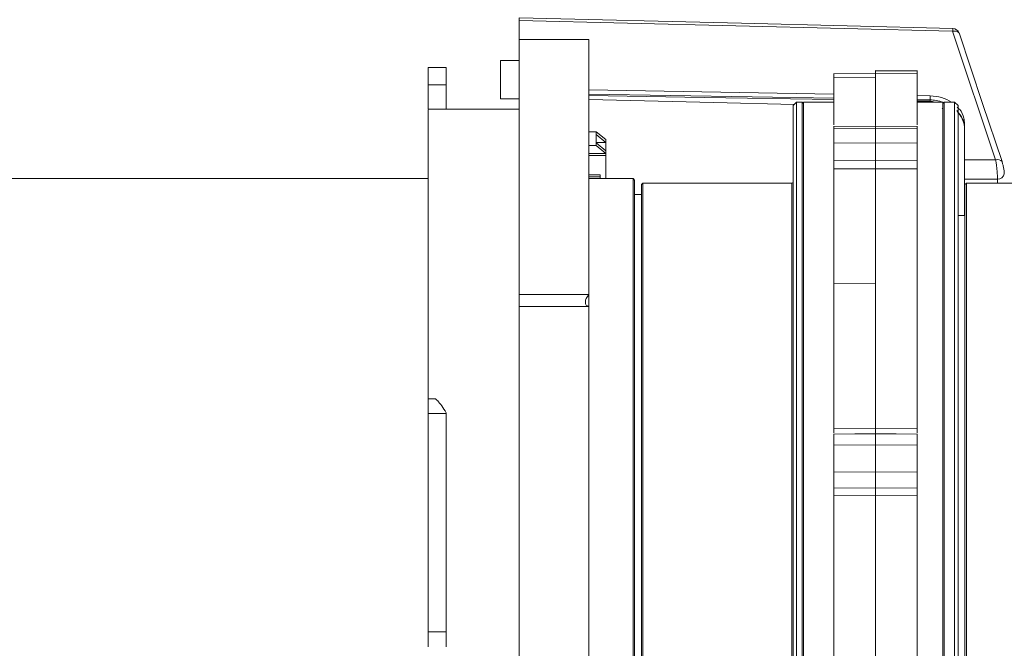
# Model space of a CAD drawing. Header units: millimetres. Extents: x 0 to 1118, y 0 to 864.
# Tile 75 of 78: x 824 to 895, y 751 to 796. Entities that reach past the tile are written whole.
import ezdxf

# ---------------------------------------------------------------- set-up
doc = ezdxf.new("R2010")
doc.units = ezdxf.units.MM

msp = doc.modelspace()

# ---------------------------------------------------------------- linework, layer by layer
at = {"color": 7, "linetype": 'Continuous', "lineweight": 15}
for p, q in [((860.0311, 794.4819), (860.0311, 795.8379)), ((891.171, 795.0768), (860.0311, 795.8379)), ((894.26, 785.8331), (891.171, 795.0768)), ((865.0311, 794.4819), (860.0311, 794.4819)), ((860.0311, 794.4819), (860.0311, 776.1633)), ((865.0311, 794.4819), (865.0311, 776.1633)), ((854.7835, 792.4758), (853.4787, 792.4758)), ((860.0311, 792.9698), (858.6735, 792.9698)), ((885.6512, 792.0423), (882.6117, 792.0099)), ((885.6318, 791.7516), (882.6318, 791.7254)), ((888.6519, 792.0099), (885.6124, 792.0423)), ((888.6503, 792.232), (885.6138, 792.2599)), ((888.6318, 792.2044), (885.6318, 792.232)), ((885.6318, 792.232), (885.6318, 792.0421)), ((888.6318, 792.2044), (888.6318, 792.0639)), ((854.7811, 791.2234), (853.4811, 791.2234)), ((853.4811, 789.4819), (853.4811, 791.2234)), ((854.7811, 791.2234), (854.7811, 789.4819)), ((865.0311, 790.8643), (882.6318, 790.5598)), ((888.6318, 790.456), (889.5529, 790.4401)), ((889.5529, 790.4401), (889.5529, 790.1411)), ((858.6735, 790.2198), (860.0311, 790.2198)), ((879.9561, 789.9819), (879.7061, 789.7319)), ((879.7061, 724.2319), (879.7061, 789.7319)), ((880.3561, 789.9819), (879.9561, 789.9819)), ((879.9561, 723.9819), (879.9561, 789.9819)), ((880.4561, 789.8819), (880.3561, 789.9819)), ((880.3561, 723.9819), (880.3561, 789.9819)), ((882.6318, 789.9819), (880.4561, 789.9819)), ((880.4561, 723.9819), (880.4561, 789.9819)), ((888.6318, 790.0558), (889.5483, 790.0398)), ((890.4561, 789.9819), (888.6318, 789.9819)), ((889.5483, 790.0398), (889.5485, 790.039)), ((889.5485, 790.039), (890.0367, 789.9819)), ((890.5561, 789.9819), (890.4561, 789.8819)), ((890.4561, 723.9819), (890.4561, 789.9819)), ((891.3061, 789.9819), (890.5561, 789.9819)), ((890.5561, 723.9819), (890.5561, 789.9819)), ((891.5561, 789.7319), (891.3061, 789.9819)), ((891.3061, 723.9819), (891.3061, 789.9819)), ((891.5561, 724.2319), (891.5561, 789.7319)), ((860.0311, 789.4819), (853.48, 789.4819)), ((885.65, 788.2564), (882.6106, 788.22)), ((888.6531, 788.22), (885.6136, 788.2564)), ((892.0311, 788.4169), (892.0311, 785.8261)), ((865.0311, 787.8512), (865.5561, 787.8512)), ((865.5561, 787.6496), (865.5561, 787.8512)), ((865.5561, 787.8512), (866.2561, 787.2875)), ((865.5561, 787.0567), (865.5561, 787.6496)), ((865.5561, 787.6496), (866.2561, 787.0859)), ((885.6318, 788.1058), (882.6318, 788.0699)), ((882.6318, 788.0699), (882.6318, 787.0383)), ((885.6318, 788.1058), (885.6318, 787.0469)), ((888.6318, 788.0699), (885.6318, 788.1058)), ((888.6318, 788.0699), (888.6318, 787.0383)), ((865.0311, 786.8551), (865.5561, 786.8551)), ((866.2561, 787.0859), (865.5561, 787.0859)), ((865.5561, 787.0567), (865.5561, 786.8551)), ((866.2561, 786.493), (865.5561, 787.0567)), ((866.2486, 786.2975), (865.5561, 786.8551)), ((866.2561, 787.2875), (866.2561, 787.0859)), ((866.2561, 787.0859), (866.2561, 786.493)), ((885.6318, 787.0469), (882.6318, 787.0383)), ((888.6318, 787.0383), (885.6318, 787.0469)), ((865.0311, 786.2975), (866.2486, 786.2975)), ((865.0311, 786.1492), (866.2486, 786.1492)), ((866.2486, 786.1492), (866.2486, 786.2975)), ((866.2561, 786.1432), (866.2486, 786.1492)), ((866.2561, 786.1432), (866.2561, 786.493)), ((866.2561, 786.1432), (866.2561, 784.4819)), ((882.6318, 785.7936), (885.6318, 785.8011)), ((885.6318, 785.8011), (888.6318, 785.7936)), ((892.0311, 785.8261), (894.26, 785.8331)), ((865.0311, 784.7541), (865.8311, 784.7541)), ((865.8311, 784.7541), (865.8311, 784.6059)), ((885.6318, 785.198), (882.6318, 785.1909)), ((885.6318, 785.198), (885.6318, 776.9617)), ((888.6318, 785.1909), (885.6318, 785.198)), ((853.4811, 784.4819), (810.8561, 784.4819)), ((865.0311, 784.6059), (865.8311, 784.6059)), ((868.2061, 784.4819), (865.0311, 784.4819)), ((865.8311, 784.6059), (865.8311, 784.4819)), ((868.3061, 784.3819), (868.2061, 784.4819)), ((868.2061, 729.4819), (868.2061, 784.4819)), ((868.3061, 729.5819), (868.3061, 784.3819)), ((868.9061, 784.1569), (868.8061, 784.0569)), ((868.8061, 729.9069), (868.8061, 784.0569)), ((879.6061, 784.1569), (868.9061, 784.1569)), ((868.9061, 784.1569), (868.9061, 729.8069)), ((892.0311, 784.4392), (894.3912, 784.4473)), ((892.0311, 781.8319), (892.0311, 784.4392)), ((892.1561, 784.1569), (892.0561, 784.0569)), ((892.0561, 729.9069), (892.0561, 784.0569)), ((903.2061, 784.1569), (892.1561, 784.1569)), ((892.1561, 729.8069), (892.1561, 784.1569)), ((868.8061, 783.3319), (868.3061, 783.3319)), ((892.0561, 781.8319), (891.5561, 781.8319)), ((885.6318, 776.9617), (882.6318, 776.9468)), ((885.6318, 776.9617), (885.6318, 766.5197)), ((860.0311, 776.1633), (865.0311, 776.1633)), ((865.0311, 776.1633), (865.0311, 775.2972)), ((865.0311, 775.2972), (860.0311, 775.2972)), ((865.0311, 775.2972), (865.0311, 719.4819)), ((853.967, 768.6569), (853.4787, 768.6569)), ((854.7811, 767.6577), (854.7811, 767.5961)), ((853.4811, 767.5961), (854.7811, 767.5961)), ((882.6318, 766.4896), (885.6318, 766.5197)), ((885.6318, 766.5197), (888.6318, 766.4896)), ((885.651, 766.1468), (882.6115, 766.1157)), ((885.6318, 766.1548), (882.6318, 766.1242)), ((888.6522, 766.1157), (885.6127, 766.1468)), ((888.6318, 766.1242), (885.6318, 766.1548)), ((885.6318, 765.3557), (882.6318, 765.325)), ((882.6318, 765.325), (882.6318, 763.4083)), ((885.6318, 765.3557), (885.6318, 763.3881)), ((888.6318, 765.325), (885.6318, 765.3557)), ((888.6318, 765.325), (888.6318, 763.4083)), ((882.6128, 764.4319), (882.6318, 764.4317)), ((888.6318, 764.4317), (888.6508, 764.4319)), ((885.6318, 763.3881), (882.6318, 763.4083)), ((888.6318, 763.4083), (885.6318, 763.3881)), ((882.6318, 762.2695), (885.6318, 762.2489)), ((885.6318, 762.2489), (888.6318, 762.2695)), ((885.6318, 761.7144), (882.6318, 761.7349)), ((888.6318, 761.7349), (885.6318, 761.7144)), ((885.6318, 761.7144), (885.6318, 739.4399)), ((853.4811, 751.9206), (854.7811, 751.9206))]:
    msp.add_line(p, q, dxfattribs=at)
at = {"color": 9, "linetype": 'Continuous', "lineweight": 15}
for p, q in [((885.6318, 791.7516), (885.6318, 788.2916)), ((865.0311, 790.5663), (882.6318, 790.2611)), ((888.6318, 790.1571), (889.5529, 790.1411)), ((888.6318, 790.0459), (889.711, 790.02)), ((889.548, 790.0428), (889.5483, 790.0398)), ((890.4105, 789.5517), (890.4561, 789.4588)), ((879.6061, 729.8069), (879.6061, 784.1569)), ((894.3912, 784.4473), (894.3912, 784.1569))]:
    msp.add_line(p, q, dxfattribs=at)
at = {"color": 7, "linetype": 'Continuous', "lineweight": 15, "flags": 128}
for points in [[(891.1746, 795.2751), (875.9989, 795.6467), (860.0311, 796.0363)], [(894.7172, 785.7111), (893.3195, 789.8938), (891.6282, 794.9549)], [(865.0311, 790.4682), (873.3041, 790.3241), (882.6318, 790.1608)], [(865.0311, 790.1769), (874.0148, 789.9577), (879.7905, 789.8164)], [(894.7342, 785.6351), (894.7255, 785.691), (894.7173, 785.7109)]]:
    msp.add_lwpolyline(points, dxfattribs=at)
at = {"color": 7, "linetype": 'Continuous', "lineweight": 15}
for centre, radius, start, end in [((891.1623, 794.7761), 0.5, 18.490232, 90), ((879.6061, 784.2569), 0.1, 270, 0)]:
    msp.add_arc(centre, radius, start, end, dxfattribs=at)
at = {"color": 9, "linetype": 'Continuous', "lineweight": 15}
for centre, radius, start, end in [((888.3727, 790.1406), 1.1802, 355.061732, 0.027597), ((894.3988, 785.4354), 0.4212, 40.858977, 109.238377), ((894.4263, 784.9071), 0.4611, 265.637149, 351.598416)]:
    msp.add_arc(centre, radius, start, end, dxfattribs=at)
at = {"color": 7, "linetype": 'Continuous', "lineweight": 15}
msp.add_ellipse((865.4061, 775.9178), major_axis=(0.5413, 0.5413), ratio=0.5773503, start_param=1.6906987, end_param=3.5452891, dxfattribs=at)
for points, knots in [([(860.0311, 796.0344), (860.0311, 796.0273), (860.0311, 796.0124), (860.0311, 795.9346), (860.0311, 795.8651), (860.0311, 795.8379)], [0, 0, 0, 0, 0.36117419, 0.75045087, 1, 1, 1, 1]), ([(891.6438, 794.9027), (891.6396, 794.9357), (891.6254, 794.9683), (891.5741, 795.0251), (891.5369, 795.0491), (891.4459, 795.082), (891.3922, 795.0908), (891.2813, 795.0936), (891.2243, 795.0876), (891.171, 795.0768)], [0, 0, 0, 0, 0.25, 0.25, 0.5, 0.5, 0.75, 0.75, 1, 1, 1, 1]), ([(853.4811, 791.2234), (853.4811, 791.3219), (853.4811, 791.519), (853.4811, 791.7898), (853.4811, 792.0283), (853.4811, 792.2242), (853.4811, 792.3682), (853.4811, 792.4594), (853.4811, 792.4697), (853.4811, 792.4748)], [0, 0, 0, 0, 0.1435909, 0.2871817, 0.4307726, 0.5743635, 0.7179544, 0.8615452, 1, 1, 1, 1]), ([(854.7811, 792.4748), (854.7811, 792.4697), (854.7811, 792.4594), (854.7811, 792.3682), (854.7811, 792.2242), (854.7811, 792.0283), (854.7811, 791.7898), (854.7811, 791.519), (854.7811, 791.3219), (854.7811, 791.2234)], [0, 0, 0, 0, 0.1384548, 0.2820456, 0.4256365, 0.5692274, 0.7128183, 0.8564091, 1, 1, 1, 1]), ([(858.675, 792.9595), (858.675, 792.9628), (858.675, 792.9965), (858.675, 792.8592), (858.675, 792.5545), (858.675, 792.2282), (858.675, 792.065)], [0, 0, 0, 0, 0.03540719, 0.35693812, 0.67846906, 1, 1, 1, 1]), ([(858.675, 792.065), (858.675, 791.8889), (858.675, 791.5367), (858.675, 790.9968), (858.675, 790.5581), (858.675, 790.2678), (858.675, 790.2421), (858.675, 790.2301)], [0, 0, 0, 0, 0.204504, 0.409008, 0.6135121, 0.8180161, 1, 1, 1, 1]), ([(882.6318, 792.003), (882.6318, 792.0048), (882.6318, 792.0191), (882.6318, 791.9303), (882.6318, 791.8251), (882.6318, 791.7303), (882.6318, 791.7254)], [0, 0, 0, 0, 0.0672448, 0.5211384, 0.9750133, 1, 1, 1, 1]), ([(885.632, 792.033), (885.632, 792.0352), (885.6321, 792.0504), (885.6323, 791.9657), (885.6321, 791.8222), (885.632, 791.7578)], [0, 0, 0, 0, 0.086374, 0.5898562, 1, 1, 1, 1]), ([(888.6318, 792.003), (888.6318, 792.0048), (888.6318, 792.0191), (888.6318, 791.9303), (888.6318, 791.8251), (888.6318, 791.7303), (888.6318, 791.7254)], [0, 0, 0, 0, 0.0672449, 0.5211384, 0.9750133, 1, 1, 1, 1]), ([(882.6318, 791.7065), (882.6318, 791.7032), (882.6318, 791.6957), (882.6318, 791.3854), (882.6318, 790.8463), (882.6318, 790.058), (882.6318, 789.2317), (882.6318, 788.5773), (882.6318, 788.3534)], [0, 0, 0, 0, 0.1551511, 0.3449148, 0.5287278, 0.7125408, 0.9016579, 1, 1, 1, 1]), ([(888.6318, 791.7065), (888.6318, 791.7032), (888.6318, 791.6957), (888.6318, 791.3854), (888.6318, 790.8463), (888.6318, 790.058), (888.6318, 789.2317), (888.6318, 788.5773), (888.6318, 788.3534)], [0, 0, 0, 0, 0.1551511, 0.3449148, 0.5287278, 0.7125408, 0.9016579, 1, 1, 1, 1]), ([(889.5529, 790.4401), (889.8364, 790.4155), (890.3977, 790.3668), (890.8644, 790.1094), (891.0954, 789.9819)], [0, 0, 0, 0, 0.50499042, 1, 1, 1, 1]), ([(891.5029, 789.6121), (891.5582, 789.5642), (891.805, 789.3505), (891.9855, 788.9204), (892.0184, 788.5574), (892.0311, 788.4169)], [0, 0, 0, 0, 0.1503962, 0.6710033, 1, 1, 1, 1]), ([(853.4811, 789.4282), (853.4811, 789.4351), (853.4811, 789.4541), (853.4811, 788.9973), (853.4811, 788.1076), (853.4811, 786.7767), (853.4811, 785.0484), (853.4811, 782.9391), (853.4811, 780.4788), (853.4811, 777.702), (853.4811, 774.6399), (853.4811, 771.618), (853.4811, 769.5512), (853.4811, 768.6569)], [0, 0, 0, 0, 0.055625, 0.1523572, 0.2490893, 0.3458215, 0.4425537, 0.5392858, 0.636018, 0.7327502, 0.8294823, 0.9262145, 1, 1, 1, 1]), ([(891.5087, 789.2729), (891.6397, 789.117), (891.9015, 788.8057), (891.9819, 788.4465), (892.022, 788.2673)], [0, 0, 0, 0, 0.5008778, 1, 1, 1, 1]), ([(882.6318, 788.2063), (882.6318, 788.2095), (882.6318, 788.2203), (882.6318, 788.1504), (882.6318, 788.082), (882.6318, 788.0699)], [0, 0, 0, 0, 0.2603787, 0.8693794, 1, 1, 1, 1]), ([(885.6321, 788.2392), (885.6321, 788.2422), (885.632, 788.2505), (885.6319, 788.1619), (885.6318, 788.1058)], [0, 0, 0, 0, 0.3661565, 1, 1, 1, 1]), ([(888.6318, 788.2063), (888.6318, 788.2095), (888.6318, 788.2203), (888.6318, 788.1504), (888.6318, 788.082), (888.6318, 788.0699)], [0, 0, 0, 0, 0.2603787, 0.8693794, 1, 1, 1, 1]), ([(882.6318, 787.0383), (882.6318, 786.9753), (882.6318, 786.8959), (882.6318, 786.7076), (882.6318, 786.6021), (882.6318, 786.432), (882.6318, 786.3744), (882.6318, 786.2574), (882.6318, 786.1974), (882.6318, 786.0197), (882.6318, 785.9034), (882.6318, 785.7936)], [0, 0, 0, 0, 0.25, 0.25, 0.5, 0.5, 0.625, 0.625, 0.75, 0.75, 1, 1, 1, 1]), ([(885.6318, 787.0469), (885.6318, 787.034), (885.6318, 787.0078), (885.6319, 786.9627), (885.6319, 786.9129), (885.632, 786.8582), (885.632, 786.799), (885.6321, 786.7355), (885.6321, 786.6683), (885.6322, 786.598), (885.6322, 786.5251), (885.6322, 786.4503), (885.6322, 786.3743), (885.6321, 786.2978), (885.6321, 786.2215), (885.632, 786.1461), (885.632, 786.0722), (885.6319, 786.0004), (885.6319, 785.931), (885.6318, 785.8645), (885.6318, 785.8221), (885.6318, 785.8011)], [0, 0, 0, 0, 0.0501136, 0.1013018, 0.1534592, 0.2064658, 0.260188, 0.3144804, 0.3691876, 0.4241466, 0.4791903, 0.5341495, 0.588857, 0.6431499, 0.6968728, 0.74988, 0.802038, 0.8532267, 0.9033408, 0.9522901, 1, 1, 1, 1]), ([(888.6318, 787.0383), (888.6318, 786.9753), (888.6318, 786.8959), (888.6318, 786.7076), (888.6318, 786.6021), (888.6318, 786.432), (888.6318, 786.3744), (888.6318, 786.2574), (888.6318, 786.1974), (888.6318, 786.0197), (888.6318, 785.9034), (888.6318, 785.7936)], [0, 0, 0, 0, 0.25, 0.25, 0.5, 0.5, 0.625, 0.625, 0.75, 0.75, 1, 1, 1, 1]), ([(882.6318, 785.1909), (882.6318, 785.2575), (882.6318, 785.3535), (882.6318, 785.5726), (882.6318, 785.6892), (882.6318, 785.7936)], [0, 0, 0, 0, 0.5, 0.5, 1, 1, 1, 1]), ([(885.6318, 785.8011), (885.6318, 785.7851), (885.6318, 785.7524), (885.6318, 785.7004), (885.6317, 785.6457), (885.6317, 785.5891), (885.6317, 785.5316), (885.6317, 785.4745), (885.6317, 785.4188), (885.6317, 785.3657), (885.6317, 785.3163), (885.6318, 785.2716), (885.6318, 785.2316), (885.6318, 785.2091), (885.6318, 785.198)], [0, 0, 0, 0, 0.0765317, 0.1558527, 0.2376298, 0.3214489, 0.4068232, 0.4932063, 0.5800119, 0.6666364, 0.752484, 0.8369903, 0.9196434, 1, 1, 1, 1]), ([(888.6318, 785.1909), (888.6318, 785.2575), (888.6318, 785.3535), (888.6318, 785.5726), (888.6318, 785.6892), (888.6318, 785.7936)], [0, 0, 0, 0, 0.5, 0.5, 1, 1, 1, 1]), ([(892.0311, 784.4392), (892.0311, 784.4795), (892.0311, 784.5241), (892.0311, 784.6214), (892.0311, 784.6748), (892.0311, 784.7872), (892.0311, 784.8458), (892.0311, 784.9678), (892.0311, 785.0317), (892.0311, 785.1593), (892.0311, 785.2235), (892.0311, 785.3526), (892.0311, 785.417), (892.0311, 785.6032), (892.0311, 785.722), (892.0311, 785.8261)], [0, 0, 0, 0, 0.125, 0.125, 0.25, 0.25, 0.375, 0.375, 0.5, 0.5, 0.625, 0.625, 0.75, 0.75, 1, 1, 1, 1]), ([(894.3912, 784.4473), (894.3913, 784.4622), (894.3916, 784.4923), (894.3909, 784.5429), (894.3896, 784.5983), (894.3873, 784.6589), (894.3843, 784.7241), (894.3804, 784.7938), (894.3757, 784.8675), (894.3701, 784.9445), (894.3636, 785.0243), (894.3535, 785.1355), (894.3371, 785.2922), (894.3142, 785.4816), (894.291, 785.6462), (894.2731, 785.759), (894.2635, 785.8132), (894.26, 785.8331)], [0, 0, 0, 0, 0.04505899, 0.09147216, 0.13917833, 0.18809837, 0.23813498, 0.28917301, 0.3410804, 0.39370979, 0.44690078, 0.50048279, 0.61235784, 0.75007826, 0.87012282, 0.95230574, 1, 1, 1, 1]), ([(894.8814, 784.8141), (894.8808, 784.8437), (894.8795, 784.9027), (894.8657, 785.0477), (894.8342, 785.2528), (894.7795, 785.506), (894.738, 785.643), (894.7174, 785.7109)], [0, 0, 0, 0, 0.1298839, 0.2581363, 0.5098356, 0.757109, 1, 1, 1, 1]), ([(882.6318, 785.1909), (882.6318, 784.0231), (882.6318, 782.7477), (882.6318, 780.0735), (882.6318, 778.5829), (882.6318, 776.9468)], [0, 0, 0, 0, 0.5, 0.5, 1, 1, 1, 1]), ([(888.6318, 785.1909), (888.6318, 784.0002), (888.6318, 782.6876), (888.6318, 779.9097), (888.6318, 778.4448), (888.6318, 775.4488), (888.6318, 773.8175), (888.6318, 770.317), (888.6318, 768.4478), (888.6318, 766.4896)], [0, 0, 0, 0, 0.25, 0.25, 0.5, 0.5, 0.75, 0.75, 1, 1, 1, 1]), ([(882.6318, 776.9468), (882.6318, 775.3107), (882.6318, 773.6217), (882.6318, 770.2298), (882.6318, 768.4101), (882.6318, 766.4896)], [0, 0, 0, 0, 0.5, 0.5, 1, 1, 1, 1]), ([(860.0311, 775.2972), (860.0311, 775.3001), (860.0311, 775.3057), (860.0311, 775.3207), (860.0311, 775.3405), (860.0311, 775.3656), (860.0311, 775.4101), (860.0311, 775.4851), (860.0311, 775.6025), (860.0311, 775.7362), (860.0311, 775.8642), (860.0311, 775.9769), (860.0311, 776.0728), (860.0311, 776.133), (860.0311, 776.1633)], [0, 0, 0, 0, 0.0504532, 0.1002702, 0.1498865, 0.1997425, 0.2502725, 0.3750529, 0.5000758, 0.6248563, 0.7498792, 0.8335392, 0.9162329, 1, 1, 1, 1]), ([(860.0311, 775.2972), (860.0311, 773.201), (860.0311, 770.9918), (860.0311, 766.4283), (860.0311, 764.0743), (860.0311, 759.3078), (860.0311, 756.8956), (860.0311, 752.1017), (860.0311, 749.7201), (860.0311, 747.3977)], [0, 0, 0, 0, 0.25, 0.25, 0.5, 0.5, 0.75, 0.75, 1, 1, 1, 1]), ([(853.4811, 767.5961), (853.4811, 767.6909), (853.4811, 767.8803), (853.4811, 768.1304), (853.4811, 768.342), (853.4811, 768.5064), (853.4811, 768.6117), (853.4811, 768.66), (853.4811, 768.6522), (853.4811, 768.6504)], [0, 0, 0, 0, 0.1584092, 0.3168183, 0.4752275, 0.6336367, 0.7920459, 0.950455, 1, 1, 1, 1]), ([(853.967, 768.6528), (853.9699, 768.6541), (853.9888, 768.6626), (854.0551, 768.6201), (854.2045, 768.4834), (854.4521, 768.1744), (854.6731, 767.8273), (854.7811, 767.6577)], [0, 0, 0, 0, 0.0274766, 0.1841238, 0.3454202, 0.6799763, 1, 1, 1, 1]), ([(853.4811, 751.9206), (853.4811, 752.0661), (853.4811, 752.357), (853.4811, 752.7941), (853.4811, 753.2317), (853.4811, 753.6697), (853.4811, 754.1082), (853.4811, 754.5471), (853.4811, 754.9865), (853.4811, 755.4264), (853.4811, 756.3797), (853.4811, 757.8481), (853.4811, 759.8274), (853.4811, 761.7983), (853.4811, 763.3637), (853.4811, 764.5291), (853.4811, 765.3024), (853.4811, 766.0715), (853.4811, 766.8367), (853.4811, 767.3429), (853.4811, 767.5961)], [0, 0, 0, 0, 0.0277971, 0.0555802, 0.0833535, 0.111121, 0.1388868, 0.1666551, 0.19443, 0.2222154, 0.2500156, 0.3750004, 0.5000017, 0.6249861, 0.7499878, 0.8000114, 0.8500005, 0.899979, 0.9499709, 1, 1, 1, 1]), ([(854.7811, 767.5961), (854.7811, 767.4556), (854.7811, 767.1745), (854.7811, 766.7511), (854.7811, 766.3265), (854.7811, 765.9006), (854.7811, 765.4733), (854.7811, 765.0448), (854.7811, 764.615), (854.7811, 764.184), (854.7811, 763.2479), (854.7811, 761.7984), (854.7811, 759.8276), (854.7811, 757.8482), (854.7811, 756.2624), (854.7811, 755.0746), (854.7811, 754.2837), (854.7811, 753.4943), (854.7811, 752.7062), (854.7811, 752.1825), (854.7811, 751.9206)], [0, 0, 0, 0, 0.0277969, 0.05558, 0.0833531, 0.1111206, 0.1388865, 0.1666548, 0.1944297, 0.2222153, 0.2500156, 0.375, 0.5000017, 0.6249864, 0.7499878, 0.8000116, 0.8500008, 0.8999794, 0.9499711, 1, 1, 1, 1]), ([(882.6318, 766.2045), (882.6318, 766.2086), (882.6318, 766.2363), (882.6318, 766.3336), (882.6318, 766.4375), (882.6318, 766.4896)], [0, 0, 0, 0, 0.0812985, 0.5395736, 1, 1, 1, 1]), ([(885.6318, 766.5197), (885.6318, 766.5038), (885.6318, 766.4715), (885.6318, 766.4247), (885.6317, 766.3793), (885.6317, 766.3363), (885.6317, 766.2966), (885.6317, 766.2608), (885.6317, 766.2296), (885.6317, 766.2036), (885.6317, 766.183), (885.6317, 766.1679), (885.6318, 766.1583), (885.6318, 766.1535), (885.6318, 766.1544), (885.6318, 766.1548)], [0, 0, 0, 0, 0.0740882, 0.1501607, 0.2278754, 0.306839, 0.3866168, 0.4667464, 0.5467527, 0.626165, 0.704533, 0.7814412, 0.8565212, 0.9294589, 1, 1, 1, 1]), ([(888.6318, 766.2045), (888.6318, 766.2086), (888.6318, 766.2363), (888.6318, 766.3336), (888.6318, 766.4375), (888.6318, 766.4896)], [0, 0, 0, 0, 0.0812985, 0.5395736, 1, 1, 1, 1]), ([(882.6318, 766.1021), (882.6318, 766.0985), (882.6318, 766.0867), (882.6318, 765.949), (882.6318, 765.7108), (882.6318, 765.481), (882.6318, 765.3484), (882.6318, 765.325)], [0, 0, 0, 0, 0.11933567, 0.3933086, 0.66727327, 0.9412389, 1, 1, 1, 1]), ([(885.6318, 766.1548), (885.6318, 766.1555), (885.6318, 766.1571), (885.6319, 766.1527), (885.6319, 766.1429), (885.632, 766.1271), (885.632, 766.105), (885.6321, 766.0765), (885.6321, 766.0417), (885.6322, 766.0007), (885.6322, 765.9536), (885.6322, 765.901), (885.6321, 765.8434), (885.6321, 765.7812), (885.632, 765.7153), (885.632, 765.6465), (885.6319, 765.5754), (885.6319, 765.5028), (885.6318, 765.4297), (885.6318, 765.3801), (885.6318, 765.3557)], [0, 0, 0, 0, 0.0503976, 0.1021719, 0.1552333, 0.2094735, 0.2647652, 0.3209629, 0.3779052, 0.4354162, 0.4933094, 0.5513901, 0.6094603, 0.667322, 0.7247813, 0.7816526, 0.8377617, 0.8929485, 0.9470697, 1, 1, 1, 1]), ([(888.6318, 766.1021), (888.6318, 766.0985), (888.6318, 766.0867), (888.6318, 765.949), (888.6318, 765.7108), (888.6318, 765.481), (888.6318, 765.3484), (888.6318, 765.325)], [0, 0, 0, 0, 0.1193357, 0.3933086, 0.6672733, 0.9412389, 1, 1, 1, 1]), ([(882.6318, 763.4083), (882.6318, 763.2911), (882.6318, 763.1727), (882.6318, 762.9371), (882.6318, 762.8246), (882.6318, 762.6689), (882.6318, 762.6202), (882.6318, 762.529), (882.6318, 762.4861), (882.6318, 762.3707), (882.6318, 762.3105), (882.6318, 762.2695)], [0, 0, 0, 0, 0.25, 0.25, 0.5, 0.5, 0.625, 0.625, 0.75, 0.75, 1, 1, 1, 1]), ([(885.6318, 763.3881), (885.6318, 763.3647), (885.6318, 763.3174), (885.6319, 763.2449), (885.6319, 763.1707), (885.632, 763.0954), (885.632, 763.0197), (885.6321, 762.9441), (885.6321, 762.8694), (885.6322, 762.7964), (885.6322, 762.7256), (885.6322, 762.6578), (885.6322, 762.5935), (885.6321, 762.5332), (885.6321, 762.4774), (885.632, 762.4264), (885.632, 762.3805), (885.6319, 762.3397), (885.6319, 762.3042), (885.6318, 762.2736), (885.6318, 762.2571), (885.6318, 762.2489)], [0, 0, 0, 0, 0.0501136, 0.1013018, 0.1534592, 0.2064658, 0.260188, 0.3144804, 0.3691876, 0.4241466, 0.4791903, 0.5341495, 0.588857, 0.6431499, 0.6968728, 0.74988, 0.802038, 0.8532267, 0.9033408, 0.9522901, 1, 1, 1, 1]), ([(888.6318, 763.4083), (888.6318, 763.2911), (888.6318, 763.1727), (888.6318, 762.9371), (888.6318, 762.8246), (888.6318, 762.6689), (888.6318, 762.6202), (888.6318, 762.529), (888.6318, 762.4861), (888.6318, 762.3707), (888.6318, 762.3105), (888.6318, 762.2695)], [0, 0, 0, 0, 0.25, 0.25, 0.5, 0.5, 0.625, 0.625, 0.75, 0.75, 1, 1, 1, 1]), ([(882.6318, 761.7349), (882.6318, 761.8476), (882.6318, 761.9619), (882.6318, 762.1563), (882.6318, 762.2305), (882.6318, 762.2695)], [0, 0, 0, 0, 0.5, 0.5, 1, 1, 1, 1]), ([(885.6318, 762.2489), (885.6318, 762.2425), (885.6318, 762.2296), (885.6318, 762.2033), (885.6317, 762.1715), (885.6317, 762.1338), (885.6317, 762.0909), (885.6317, 762.0432), (885.6317, 761.9916), (885.6317, 761.9373), (885.6317, 761.8813), (885.6318, 761.8248), (885.6318, 761.769), (885.6318, 761.7324), (885.6318, 761.7144)], [0, 0, 0, 0, 0.0765317, 0.1558527, 0.2376298, 0.3214489, 0.4068232, 0.4932063, 0.5800119, 0.6666364, 0.752484, 0.8369903, 0.9196434, 1, 1, 1, 1]), ([(888.6318, 761.7349), (888.6318, 761.8476), (888.6318, 761.9619), (888.6318, 762.1563), (888.6318, 762.2305), (888.6318, 762.2695)], [0, 0, 0, 0, 0.5, 0.5, 1, 1, 1, 1]), ([(882.6318, 761.7349), (882.6318, 759.8428), (882.6318, 757.9054), (882.6318, 754.019), (882.6318, 752.0704), (882.6318, 748.2466), (882.6318, 746.3719), (882.6318, 742.7736), (882.6318, 741.0503), (882.6318, 739.4329)], [0, 0, 0, 0, 0.25, 0.25, 0.5, 0.5, 0.75, 0.75, 1, 1, 1, 1]), ([(888.6318, 761.7349), (888.6318, 759.8428), (888.6318, 757.9054), (888.6318, 754.019), (888.6318, 752.0704), (888.6318, 748.2466), (888.6318, 746.3719), (888.6318, 742.7736), (888.6318, 741.0503), (888.6318, 739.4329)], [0, 0, 0, 0, 0.25, 0.25, 0.5, 0.5, 0.75, 0.75, 1, 1, 1, 1]), ([(853.4811, 750.8245), (853.4811, 750.839), (853.4811, 750.868), (853.4811, 750.9167), (853.4811, 750.9692), (853.4811, 751.0443), (853.4811, 751.1472), (853.4811, 751.2836), (853.4811, 751.4311), (853.4811, 751.5877), (853.4811, 751.7513), (853.4811, 751.8641), (853.4811, 751.9206)], [0, 0, 0, 0, 0.06258408, 0.12498778, 0.18741669, 0.25007615, 0.37496272, 0.50005054, 0.62493711, 0.75002494, 0.8749622, 1, 1, 1, 1]), ([(854.7811, 751.9206), (854.7811, 751.8923), (854.7811, 751.8358), (854.7811, 751.7521), (854.7811, 751.6697), (854.7811, 751.5618), (854.7811, 751.4312), (854.7811, 751.2838), (854.7811, 751.1472), (854.7811, 751.0241), (854.7811, 750.914), (854.7811, 750.8543), (854.7811, 750.8245)], [0, 0, 0, 0, 0.0625841, 0.1249878, 0.1874167, 0.2500761, 0.3749627, 0.5000505, 0.6249371, 0.7500249, 0.8749622, 1, 1, 1, 1])]:
    msp.add_open_spline(points, degree=3, knots=knots, dxfattribs=at)
at = {"color": 9, "linetype": 'Continuous', "lineweight": 15}
for points, knots in [([(891.171, 795.0768), (891.1718, 795.1137), (891.1735, 795.1904), (891.1746, 795.2558), (891.1746, 795.2673), (891.1746, 795.272)], [0, 0, 0, 0, 0.3552351, 0.7386066, 1, 1, 1, 1]), ([(889.5529, 790.1411), (889.6973, 790.1339), (890.0211, 790.1178), (890.3232, 790.0187), (890.4906, 789.9637)], [0, 0, 0, 0, 0.4458397, 1, 1, 1, 1]), ([(891.4758, 789.3741), (891.6308, 789.1744), (891.8633, 788.8748), (891.9927, 788.4961), (892.0056, 788.3446), (892.0092, 788.3017)], [0, 0, 0, 0, 0.5889443, 0.8836815, 1, 1, 1, 1])]:
    msp.add_open_spline(points, degree=3, knots=knots, dxfattribs=at)

doc.saveas('drawing.dxf')
